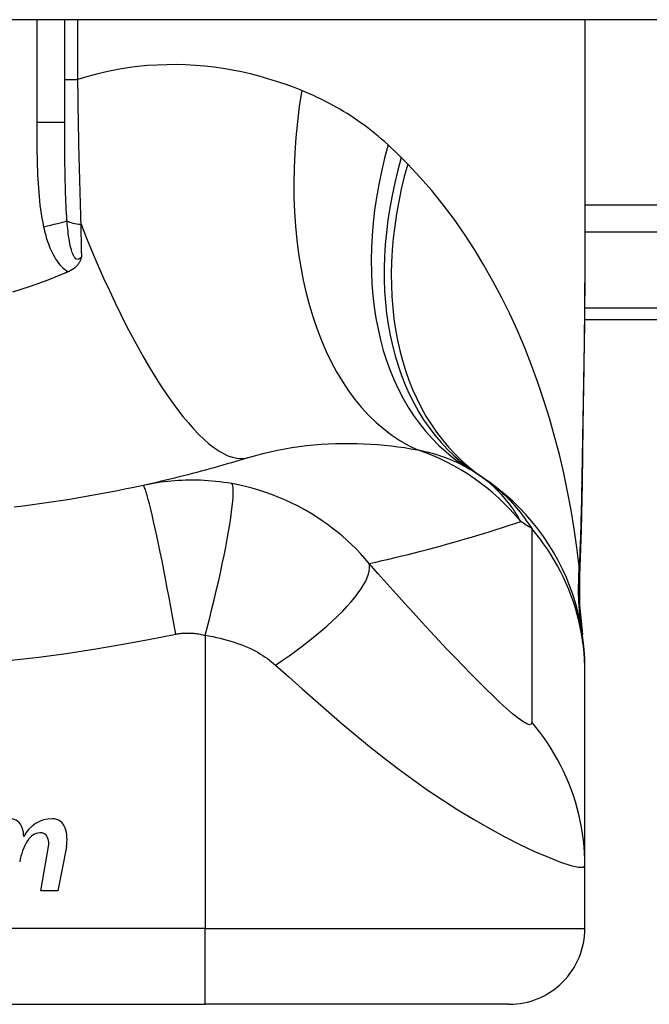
# Model space of a CAD drawing. Header units: inches. Extents: x 7 to 228, y 17 to 114.
# Tile 55 of 78: x 11.585 to 11.912, y 112.274 to 112.785. Entities that reach past the tile are written whole.
import ezdxf

# ---------------------------------------------------------------- set-up
doc = ezdxf.new("R2010")
doc.units = ezdxf.units.IN
doc.header["$MEASUREMENT"] = 0
doc.layers.add('Visible Edges(ANSI)', color=7, linetype='Continuous', lineweight=25)
doc.layers.add('Visible Tangent Edges(ANSI)', color=7, linetype='Continuous', lineweight=25)

msp = doc.modelspace()

# ---------------------------------------------------------------- linework, layer by layer
at = {"layer": 'Visible Edges(ANSI)'}
for p, q in [((54.94860321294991, 112.7851123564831), (7.343603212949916, 112.7851123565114)), ((11.60877644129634, 112.7317170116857), (11.60877644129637, 112.7851123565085)), ((11.87846148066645, 112.7851123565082), (11.87846148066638, 112.6631638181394)), ((11.8782737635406, 112.6296123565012), (12.24460321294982, 112.629612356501)), ((11.87846148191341, 112.4465632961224), (11.87846148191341, 112.4489846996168)), ((11.87846148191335, 112.3461375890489), (11.87846148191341, 112.4465632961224)), ((11.59632339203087, 112.3331328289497), (11.60037891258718, 112.3561328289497)), ((11.60956541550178, 112.3559850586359), (11.60512339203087, 112.3331328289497)), ((11.87846148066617, 112.3136005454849), (11.87846148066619, 112.3461375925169)), ((11.60512339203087, 112.3331328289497), (11.59632339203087, 112.3331328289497)), ((11.30759533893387, 112.2742304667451), (11.68161108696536, 112.2742304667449)), ((11.83909140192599, 112.2742304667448), (11.68161108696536, 112.2742304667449))]:
    msp.add_line(p, q, dxfattribs=at)
at = {"layer": 'Visible Edges(ANSI)', "flags": 128}
for points in [[(11.61753465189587, 112.6622717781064), (11.61741584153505, 112.6618891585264), (11.61728959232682, 112.6615089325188), (11.61715503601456, 112.6611314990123), (11.61701083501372, 112.6607563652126), (11.61685468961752, 112.6603812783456), (11.61668509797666, 112.6600066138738), (11.61650067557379, 112.6596328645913), (11.61629996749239, 112.6592605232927), (11.61608154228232, 112.6588900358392), (11.61584396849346, 112.6585219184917), (11.61558581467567, 112.6581566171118), (11.61530564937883, 112.6577946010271), (11.61500204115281, 112.657436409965), (11.61467355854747, 112.6570824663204), (11.61432468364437, 112.6567388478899), (11.61396025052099, 112.6564102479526), (11.61358096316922, 112.6560966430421), (11.61318750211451, 112.6557980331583), (11.61278052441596, 112.6555143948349), (11.6123607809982, 112.6552457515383), (11.61192890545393, 112.6549920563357), (11.61148562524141, 112.6547533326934), (11.6110316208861, 112.6545295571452), (11.6105675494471, 112.6543207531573)], [(11.87846148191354, 112.6631638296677), (11.87831803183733, 112.6341503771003), (11.87795724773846, 112.604649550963), (11.87748348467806, 112.574761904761), (11.87700110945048, 112.5445879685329)], [(11.6087764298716, 112.653558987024), (11.59988989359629, 112.6499943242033), (11.59085373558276, 112.6467227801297), (11.58167518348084, 112.6437475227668)], [(11.6105675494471, 112.6543207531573), (11.61049306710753, 112.6542887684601), (11.61041856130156, 112.6542568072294), (11.61034405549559, 112.654224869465), (11.61026952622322, 112.654192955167), (11.61019499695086, 112.6541610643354), (11.6101204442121, 112.6541291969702), (11.61004586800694, 112.654097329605), (11.60997129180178, 112.6540655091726), (11.60989671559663, 112.6540336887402), (11.60982211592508, 112.6540018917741), (11.60974749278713, 112.6539701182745), (11.60967286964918, 112.6539383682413), (11.60959824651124, 112.6539066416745), (11.60952359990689, 112.6538749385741), (11.60944892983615, 112.65384325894), (11.60937425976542, 112.653811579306), (11.60929956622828, 112.6537799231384), (11.60922487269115, 112.6537483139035), (11.60915015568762, 112.6537167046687), (11.60907543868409, 112.6536851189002), (11.60900072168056, 112.6536535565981), (11.60892595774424, 112.6536220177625), (11.60885121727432, 112.6535904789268), (11.6087764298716, 112.653558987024)], [(11.70410368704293, 112.5579201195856), (11.70189885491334, 112.5572396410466), (11.6996873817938, 112.5565657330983), (11.69746926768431, 112.5558984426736), (11.69524451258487, 112.5552378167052), (11.69301309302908, 112.5545838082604), (11.69077503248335, 112.5539365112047), (11.68853030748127, 112.5532959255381), (11.68627894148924, 112.5526620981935), (11.68402088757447, 112.552034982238), (11.68175619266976, 112.5514146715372), (11.6794848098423, 112.5508012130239), (11.6772067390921, 112.5501945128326), (11.67492198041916, 112.5495947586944), (11.67263051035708, 112.5490018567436), (11.67033235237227, 112.548415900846), (11.66802745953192, 112.5478368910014), (11.66571585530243, 112.5472648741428), (11.66339751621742, 112.54669985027), (11.66107241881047, 112.5461418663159), (11.658740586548, 112.5455909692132), (11.65640201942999, 112.545047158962), (11.65405667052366, 112.5445104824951), (11.65170453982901, 112.5439809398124), (11.64934565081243, 112.5434586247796)], [(11.64934565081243, 112.5434586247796), (11.64461886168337, 112.542438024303), (11.63988775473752, 112.5414511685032), (11.63514113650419, 112.5404955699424), (11.6303858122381, 112.5395726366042), (11.62562211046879, 112.5386822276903), (11.62085038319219, 112.5378244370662), (11.61607100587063, 112.5369991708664), (11.61128442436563, 112.5362064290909), (11.60649101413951, 112.5354462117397), (11.60169105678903, 112.5347185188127), (11.59688483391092, 112.5340232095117), (11.59207258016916, 112.5333603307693), (11.58725460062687, 112.5327298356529), (11.58243108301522, 112.5321316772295)], [(11.87846148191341, 112.4489846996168), (11.87837012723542, 112.4536292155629), (11.87809287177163, 112.4583086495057), (11.87762553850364, 112.4630120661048), (11.87696473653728, 112.467728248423), (11.87610796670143, 112.4724455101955), (11.87505365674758, 112.477151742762), (11.87380124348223, 112.4818347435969), (11.87235111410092, 112.4864821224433), (11.87070473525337, 112.4910813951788), (11.8688645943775, 112.4956203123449), (11.86683418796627, 112.500086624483), (11.8646180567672, 112.5044685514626), (11.86222171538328, 112.5087545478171), (11.85965157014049, 112.5129336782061), (11.85691496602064, 112.5169955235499), (11.85402002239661, 112.5209304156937), (11.85097556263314, 112.5247293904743), (11.84779111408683, 112.528384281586), (11.84447669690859, 112.5318878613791), (11.84104282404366, 112.535233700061), (11.83750033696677, 112.5384164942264), (11.83386034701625, 112.5414316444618), (11.83013409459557, 112.5442757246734), (11.8263329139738, 112.5469461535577)], [(11.87700110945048, 112.5445879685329), (11.87650031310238, 112.5202830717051), (11.8756594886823, 112.4964841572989)], [(11.8756594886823, 112.4964841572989), (11.87570780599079, 112.4813083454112), (11.87720177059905, 112.4661888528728)]]:
    msp.add_lwpolyline(points, dxfattribs=at)
at = {"layer": 'Visible Edges(ANSI)'}
for centre, radius, start, end in [((11.75730443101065, 112.4510198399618), 0.1181102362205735, 56.47918401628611, 58.69993221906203), ((11.49460321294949, 112.0544347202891), 0.59381149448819, 56.03787205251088, 56.47918401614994), ((11.58026706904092, 112.3637582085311), 0.0067565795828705, 16.99279734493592, 89.47764635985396), ((11.602236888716, 112.3541435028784), 0.0163712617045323, 89.67879642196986, 153.9507817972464), ((11.60228942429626, 112.3635146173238), 0.0069999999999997, 18.47479057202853, 89.67879642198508), ((11.56836690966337, 112.360121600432), 0.019199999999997, 3.616895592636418, 16.99279734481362), ((11.59071817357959, 112.3596485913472), 0.019200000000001, 348.9999999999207, 18.47479057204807), ((11.61597701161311, 112.3431902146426), 0.0310000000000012, 148.5584146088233, 170.8256547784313), ((11.59662167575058, 112.3548608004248), 0.0084000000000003, 96.1026824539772, 147.6083346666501), ((11.5961539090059, 112.3592358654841), 0.0040000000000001, 23.54874513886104, 96.1026824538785), ((11.59230368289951, 112.3575578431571), 0.0082000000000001, 349.9922013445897, 23.54874513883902), ((11.83909140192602, 112.3136005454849), 0.0393700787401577, 269.9999999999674, 0)]:
    msp.add_arc(centre, radius, start, end, dxfattribs=at)
at = {"layer": 'Visible Tangent Edges(ANSI)'}
for p, q in [((11.59419887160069, 112.7851123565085), (11.59419887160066, 112.7317170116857)), ((11.61551856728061, 112.7541571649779), (11.61551856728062, 112.7851123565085)), ((11.60877644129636, 112.7541571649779), (11.61551856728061, 112.7541571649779)), ((11.60877644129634, 112.7317170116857), (11.59419887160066, 112.7317170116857)), ((12.43569675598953, 112.688947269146), (11.87846148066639, 112.6889472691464)), ((11.87846148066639, 112.6750278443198), (12.43569675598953, 112.6750278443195)), ((12.24460321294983, 112.6353779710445), (11.87832914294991, 112.6353779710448)), ((11.68161108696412, 112.4656797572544), (11.68161108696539, 112.3136005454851)), ((11.68161108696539, 112.3136005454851), (11.30759533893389, 112.3136005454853)), ((11.68161108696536, 112.2742304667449), (11.68161108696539, 112.3136005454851)), ((11.68161108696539, 112.3136005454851), (11.87846148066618, 112.3136005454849))]:
    msp.add_line(p, q, dxfattribs=at)
at = {"layer": 'Visible Tangent Edges(ANSI)', "flags": 128}
for points in [[(11.73161693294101, 112.748348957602), (11.72732558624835, 112.7500265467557), (11.72297158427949, 112.7516118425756), (11.718557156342, 112.7531003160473), (11.71408453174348, 112.7544873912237), (11.7095559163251, 112.755768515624), (11.70497358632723, 112.7569391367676), (11.70033974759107, 112.7579947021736), (11.69565660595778, 112.7589306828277), (11.69092641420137, 112.7597425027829), (11.68615140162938, 112.7604256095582), (11.68133332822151, 112.7609763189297), (11.67647332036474, 112.7613909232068), (11.67157255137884, 112.761664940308), (11.66663221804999, 112.7617939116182), (11.66165349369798, 112.7617734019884), (11.65663757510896, 112.7615989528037), (11.65158563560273, 112.7612660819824), (11.64649887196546, 112.7607703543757), (11.64137845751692, 112.7601073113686), (11.63623108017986, 112.7592724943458), (11.6310656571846, 112.7582627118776), (11.62588791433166, 112.7570753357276), (11.62070362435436, 112.7557076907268), (11.615518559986, 112.7541571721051)], [(11.61719288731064, 112.6790161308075), (11.61709512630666, 112.682012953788), (11.6169998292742, 112.6850262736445), (11.61690699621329, 112.6880553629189), (11.6168166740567, 112.69109944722), (11.61672886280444, 112.6941577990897), (11.61664351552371, 112.6972296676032), (11.61656070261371, 112.7003143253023), (11.61648037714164, 112.7034109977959), (11.61640258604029, 112.7065189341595), (11.61632725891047, 112.7096374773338), (11.61625441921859, 112.7127663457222), (11.61618397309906, 112.7159053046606), (11.61611594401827, 112.7190541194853), (11.61605028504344, 112.7222126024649), (11.61598697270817, 112.7253804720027), (11.61592596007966, 112.7285575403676), (11.61586722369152, 112.7317429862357), (11.61581078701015, 112.734934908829), (11.61575660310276, 112.7381321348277), (11.61570464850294, 112.7413334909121), (11.61565487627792, 112.7445378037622), (11.61560730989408, 112.7477439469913), (11.61556187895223, 112.7509507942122), (11.615518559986, 112.7541571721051)], [(11.77641430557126, 112.7201405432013), (11.77473598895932, 112.7216605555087), (11.77303986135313, 112.7231497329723), (11.77132613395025, 112.7246081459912), (11.76959504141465, 112.726035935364), (11.76784674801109, 112.7274331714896), (11.76608151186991, 112.7287999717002), (11.7642994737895, 112.7301364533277), (11.7625009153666, 112.7314427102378), (11.76068602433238, 112.7327188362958), (11.75885527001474, 112.733964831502), (11.75700881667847, 112.7351808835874), (11.75514671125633, 112.736367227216), (11.75326904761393, 112.7375240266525), (11.75137589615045, 112.7386514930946), (11.74946735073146, 112.7397498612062), (11.74754350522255, 112.740819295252), (11.74560435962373, 112.7418600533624), (11.74364993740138, 112.7428722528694), (11.74168052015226, 112.7438559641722), (11.73969634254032, 112.7448112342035), (11.73769763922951, 112.7457381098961), (11.73568466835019, 112.7466366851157), (11.73365766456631, 112.7475069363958), (11.73161693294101, 112.748348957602)], [(11.59419887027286, 112.7317170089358), (11.5942002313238, 112.7294568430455), (11.59420483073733, 112.7271964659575), (11.59421351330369, 112.7249359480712), (11.59422712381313, 112.7226754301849), (11.59424664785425, 112.720414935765), (11.59427330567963, 112.7181545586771), (11.59430812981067, 112.7158943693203), (11.59435224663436, 112.7136344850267), (11.59440668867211, 112.7113750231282), (11.59447295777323, 112.7091160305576), (11.59455283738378, 112.7068574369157), (11.59464806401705, 112.7045991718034), (11.5947603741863, 112.702341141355), (11.5948915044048, 112.7000832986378), (11.59504323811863, 112.6978255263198), (11.59521717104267, 112.695567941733), (11.59541485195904, 112.6933117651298), (11.5956396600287, 112.6910581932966), (11.59589502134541, 112.6888083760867), (11.59618440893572, 112.686563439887), (11.59651134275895, 112.6843245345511), (11.59687924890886, 112.6820927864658), (11.5972916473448, 112.6798693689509), (11.5977520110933, 112.677655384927)], [(11.60990007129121, 112.6807923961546), (11.60975450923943, 112.6827435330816), (11.60962408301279, 112.6847170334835), (11.6095077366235, 112.6867116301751), (11.60940434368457, 112.6887260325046), (11.60931282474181, 112.6907589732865), (11.60923207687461, 112.692809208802), (11.6091609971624, 112.6948754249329), (11.60909845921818, 112.6969563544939), (11.60904345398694, 112.6990506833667), (11.60899548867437, 112.7011569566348), (11.60895400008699, 112.7032747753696), (11.60891849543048, 112.7054039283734), (11.60888838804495, 112.7075441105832), (11.6088631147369, 112.7096951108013), (11.60884215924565, 112.7118566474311), (11.60882495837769, 112.7140284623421), (11.60881099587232, 112.7162102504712), (11.6087999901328, 112.7184013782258), (11.60879156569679, 112.7206013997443), (11.60878537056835, 112.722809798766), (11.60878107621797, 112.725026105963), (11.60877833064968, 112.7272497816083), (11.60877687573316, 112.7294802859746), (11.60877642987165, 112.7317170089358)], [(11.78322638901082, 112.7135978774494), (11.7829477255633, 112.7138766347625), (11.78266861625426, 112.7141548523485), (11.7823890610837, 112.7144325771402), (11.78210903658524, 112.7147097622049), (11.78182858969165, 112.7149864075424), (11.78154767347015, 112.7152625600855), (11.78126631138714, 112.7155381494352), (11.78098450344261, 112.7158132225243), (11.78070222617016, 112.7160877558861), (11.7804195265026, 112.7163617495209), (11.78013635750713, 112.7166352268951), (11.77985274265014, 112.7169081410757), (11.77956865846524, 112.7171805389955), (11.77928415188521, 112.717452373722), (11.77899919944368, 112.7177236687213), (11.77871377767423, 112.7179944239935), (11.77842791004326, 112.7182646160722), (11.77814159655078, 112.7185342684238), (11.77785483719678, 112.7188033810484), (11.77756763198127, 112.7190719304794), (11.77727998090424, 112.7193399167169), (11.77699186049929, 112.7196073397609), (11.77670331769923, 112.7198742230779), (11.77641430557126, 112.7201405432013)], [(11.78657384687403, 112.7102152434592), (11.7864353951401, 112.7103562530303), (11.78629687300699, 112.7104972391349), (11.7861582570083, 112.710638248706), (11.78601957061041, 112.7107792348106), (11.78588076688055, 112.7109202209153), (11.78574186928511, 112.7110612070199), (11.78560290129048, 112.7112021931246), (11.78546381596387, 112.7113431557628), (11.78532466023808, 112.7114841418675), (11.7851854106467, 112.7116251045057), (11.78504606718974, 112.7117660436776), (11.7849066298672, 112.7119070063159), (11.78476712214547, 112.7120479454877), (11.78462749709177, 112.7121888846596), (11.78448780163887, 112.7123298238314), (11.7843480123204, 112.7124707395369), (11.78420810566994, 112.7126116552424), (11.7840681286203, 112.7127525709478), (11.78392808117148, 112.7128934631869), (11.78378791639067, 112.713034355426), (11.78364765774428, 112.713175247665), (11.78350732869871, 112.7133161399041), (11.78336690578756, 112.7134570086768), (11.78322638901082, 112.7135978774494)], [(11.87554166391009, 112.5015484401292), (11.87434925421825, 112.5112738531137), (11.87294888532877, 112.5209801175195), (11.87133930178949, 112.5306577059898), (11.86951921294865, 112.5402972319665), (11.86748735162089, 112.5498892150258), (11.86524246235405, 112.5594242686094), (11.86278324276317, 112.5688929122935), (11.86010844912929, 112.578285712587), (11.8572170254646, 112.5875930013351), (11.8541090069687, 112.596803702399), (11.85078277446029, 112.6059082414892), (11.84723639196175, 112.6148974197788), (11.84346791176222, 112.6237619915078), (11.83947540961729, 112.6324927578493), (11.8352569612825, 112.6410804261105), (11.83081060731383, 112.6495157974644), (11.82613102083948, 112.6577940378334), (11.82120990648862, 112.665910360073), (11.81604640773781, 112.6738473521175), (11.81063989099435, 112.6815872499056), (11.80498972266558, 112.6891122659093), (11.79909545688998, 112.6964044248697), (11.79295691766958, 112.7034450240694), (11.78657384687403, 112.7102152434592)], [(11.61753465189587, 112.6622717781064), (11.61706131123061, 112.6616609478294), (11.61656729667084, 112.6611879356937), (11.61606000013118, 112.660874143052), (11.61554674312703, 112.6607409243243), (11.61503658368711, 112.6608074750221), (11.61454127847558, 112.6610691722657), (11.61406864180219, 112.6615069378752), (11.6136262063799, 112.6621014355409), (11.61321753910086, 112.6628326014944), (11.61283970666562, 112.6636790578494), (11.6124924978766, 112.6646199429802), (11.61217556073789, 112.6656337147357), (11.61188680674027, 112.6667036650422), (11.61162255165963, 112.6678242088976), (11.61137993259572, 112.6689898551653), (11.61115643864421, 112.6701952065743), (11.61095054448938, 112.6714359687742), (11.61076095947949, 112.672708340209), (11.61058629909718, 112.6740084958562), (11.61042524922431, 112.6753326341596), (11.61027684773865, 112.6766770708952), (11.61014036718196, 112.6780378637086), (11.61001500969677, 112.679410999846), (11.60990007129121, 112.6807923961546)], [(11.5977520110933, 112.677655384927), (11.59800225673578, 112.6765502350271), (11.5982681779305, 112.675444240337), (11.59855057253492, 112.6743388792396), (11.59885023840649, 112.6732356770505), (11.59916797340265, 112.67213606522), (11.59950466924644, 112.6710415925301), (11.59986095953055, 112.6699536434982), (11.60023797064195, 112.668873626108), (11.60063715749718, 112.667802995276), (11.60105992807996, 112.666743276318), (11.60150771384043, 112.6656958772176), (11.60198192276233, 112.6646622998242), (11.60248403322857, 112.6636439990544), (11.60301568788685, 112.6626427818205), (11.60357963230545, 112.6616607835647), (11.60417896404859, 112.6607001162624), (11.60481675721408, 112.6597628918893), (11.60549702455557, 112.658850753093), (11.60622352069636, 112.6579686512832), (11.60699680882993, 112.6571255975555), (11.60781724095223, 112.6563306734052), (11.60868498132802, 112.6555927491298), (11.60960040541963, 112.6549205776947), (11.6105675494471, 112.6543207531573)], [(11.61753465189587, 112.6622717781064), (11.6175207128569, 112.6629602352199), (11.61750677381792, 112.6636495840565), (11.61749276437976, 112.6643398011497), (11.6174787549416, 112.665030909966), (11.61746472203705, 112.6657228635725), (11.6174506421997, 112.6664156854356), (11.61743653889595, 112.6671093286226), (11.61742241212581, 112.6678037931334), (11.61740826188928, 112.6684990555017), (11.61739408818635, 112.6691951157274), (11.61737989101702, 112.6698919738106), (11.61736564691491, 112.6705895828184), (11.61735140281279, 112.6712879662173), (11.61733711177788, 112.6719870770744), (11.61732279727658, 112.6726869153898), (11.61730845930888, 112.6733874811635), (11.61729409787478, 112.6740887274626), (11.61727971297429, 112.6747906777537), (11.6172653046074, 112.6754933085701), (11.61725087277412, 112.6761965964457), (11.61723641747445, 112.6769005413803), (11.61722193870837, 112.6776051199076), (11.61720741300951, 112.6783103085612), (11.61719288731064, 112.6790161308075)], [(11.87846151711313, 112.6631638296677), (11.87845628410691, 112.6583907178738), (11.87844116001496, 112.6536027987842), (11.87841682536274, 112.6488002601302), (11.87838392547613, 112.6439834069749), (11.87834310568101, 112.6391524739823), (11.87829498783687, 112.6343077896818), (11.87824021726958, 112.6294495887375), (11.87817941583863, 112.6245781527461), (11.87811324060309, 112.6196938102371), (11.87804231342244, 112.6147971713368), (11.87796716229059, 112.6098888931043), (11.87788835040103, 112.6049694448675), (11.87780637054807, 112.600039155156), (11.877721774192, 112.5950984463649), (11.87763508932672, 112.5901477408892), (11.87754684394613, 112.5851874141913), (11.87745755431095, 112.580217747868), (11.87736767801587, 112.5752385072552), (11.87727763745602, 112.5702498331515), (11.87718783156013, 112.5652520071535), (11.87709865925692, 112.5602454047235), (11.87701054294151, 112.5552302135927), (11.87692388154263, 112.5502068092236), (11.87683908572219, 112.5451754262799)], [(11.70410368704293, 112.5579201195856), (11.70779354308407, 112.5590149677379), (11.71151223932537, 112.560017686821), (11.71525482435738, 112.5609287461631), (11.71901620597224, 112.5617485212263), (11.72279082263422, 112.5624780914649), (11.72657311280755, 112.5631189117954), (11.73035749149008, 112.5636724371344), (11.73413825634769, 112.5641400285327), (11.73790618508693, 112.5645236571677), (11.74165731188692, 112.5648259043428), (11.74539041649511, 112.565049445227), (11.74910427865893, 112.5651968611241), (11.752797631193, 112.5652708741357), (11.75646923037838, 112.5652741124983), (11.76011787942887, 112.5652092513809), (11.76374235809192, 112.5650788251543), (11.76734125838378, 112.5648848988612), (11.77091216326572, 112.5646300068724), (11.77445267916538, 112.5643167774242), (11.77796027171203, 112.5639477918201), (11.78143254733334, 112.5635257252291), (11.78486701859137, 112.5630531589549), (11.78826122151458, 112.5625326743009), (11.79161273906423, 112.5619669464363)], [(11.79161273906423, 112.5619669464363), (11.79291240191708, 112.5616987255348), (11.79419760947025, 112.5614176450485), (11.79546815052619, 112.561123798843), (11.79672387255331, 112.5608170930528), (11.79796463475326, 112.5604975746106), (11.79919033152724, 112.560165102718), (11.80040084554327, 112.5598197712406), (11.8015960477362, 112.5594615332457), (11.8027759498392, 112.5590902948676), (11.80394064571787, 112.5587060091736), (11.80509015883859, 112.5583087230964), (11.80622454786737, 112.5578982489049), (11.80734384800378, 112.5574746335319), (11.80844811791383, 112.5570377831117), (11.8095374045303, 112.5565876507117), (11.81061170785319, 112.5561242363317), (11.81167089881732, 112.5556474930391), (11.81271501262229, 112.5551575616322), (11.81374406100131, 112.5546543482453), (11.81475811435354, 112.5541378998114), (11.8157571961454, 112.5536082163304), (11.81674135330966, 112.5530653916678), (11.81771063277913, 112.5525093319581), (11.81866506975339, 112.5519400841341)], [(11.84522403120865, 112.5246909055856), (11.8446173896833, 112.5257949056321), (11.84398690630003, 112.5268951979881), (11.84333185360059, 112.527991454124), (11.8426515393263, 112.5290833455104), (11.84194525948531, 112.5301705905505), (11.84121227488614, 112.5312529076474), (11.84045190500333, 112.5323299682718), (11.83966343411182, 112.5334014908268), (11.83884614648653, 112.5344671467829), (11.8379993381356, 112.5355266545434), (11.83712229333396, 112.5365796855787), (11.83621431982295, 112.5376259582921), (11.8352746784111, 112.5386651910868), (11.83430268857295, 112.5396970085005), (11.83329736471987, 112.5407210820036), (11.83225738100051, 112.5417367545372), (11.83118139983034, 112.5427434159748), (11.830068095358, 112.5437404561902), (11.82891612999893, 112.5447272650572), (11.8277241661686, 112.5457032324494), (11.82649086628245, 112.5466677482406), (11.82521489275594, 112.5476202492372), (11.82389491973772, 112.5485600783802), (11.82252962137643, 112.5494865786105)], [(11.69535022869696, 112.5443839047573), (11.69327509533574, 112.5447331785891), (11.69120817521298, 112.5450435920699), (11.68916460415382, 112.5453145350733), (11.68713997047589, 112.5455473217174), (11.68512148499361, 112.5457435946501), (11.68309628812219, 112.5459049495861), (11.68105755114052, 112.5460326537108), (11.67906560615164, 112.5461238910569), (11.67712157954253, 112.5461799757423), (11.67520277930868, 112.546203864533), (11.6732979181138, 112.5461970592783), (11.67140948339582, 112.5461600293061), (11.66953968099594, 112.5460936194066), (11.66768064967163, 112.5459981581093), (11.66582079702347, 112.5458732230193), (11.66396307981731, 112.5457190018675), (11.66211221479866, 112.5455358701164), (11.66026824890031, 112.5453241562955), (11.65843061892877, 112.5450838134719), (11.6565995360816, 112.5448150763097), (11.65477521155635, 112.5445180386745), (11.65295795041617, 112.5441928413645), (11.65114822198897, 112.5438397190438), (11.64934565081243, 112.5434586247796)], [(11.66627968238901, 112.4663424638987), (11.66545765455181, 112.4709759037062), (11.66460765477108, 112.475697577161), (11.66373329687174, 112.4804826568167), (11.66283885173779, 112.4853033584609), (11.66192922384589, 112.4901290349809), (11.66100988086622, 112.4949267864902), (11.66008680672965, 112.4996619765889), (11.659166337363, 112.5042989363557), (11.65825504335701, 112.5088015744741), (11.65735970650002, 112.513134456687), (11.65648699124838, 112.5172635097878), (11.65564339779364, 112.5211570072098), (11.65483507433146, 112.5247862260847), (11.65406765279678, 112.528126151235), (11.65334615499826, 112.531156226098), (11.65267482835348, 112.5338606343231), (11.652057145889, 112.5362283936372), (11.65149566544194, 112.538253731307), (11.65099212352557, 112.5399356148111), (11.65054734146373, 112.5412777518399), (11.65016136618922, 112.5422880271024), (11.64983344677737, 112.5429780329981), (11.64956219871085, 112.5433624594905), (11.64934565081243, 112.5434586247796)], [(11.68161107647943, 112.4656797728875), (11.68277212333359, 112.4701751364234), (11.68393115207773, 112.4747592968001), (11.68508091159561, 112.4794096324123), (11.6862136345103, 112.4841010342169), (11.68732117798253, 112.4888058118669), (11.68839516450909, 112.4934942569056), (11.68942716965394, 112.4981349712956), (11.69040886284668, 112.5026956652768), (11.6913321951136, 112.5071435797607), (11.69218961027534, 112.5114463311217), (11.69297427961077, 112.515572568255), (11.69368017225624, 112.5194928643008), (11.69430231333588, 112.5231801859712), (11.69483680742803, 112.5266106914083), (11.69528097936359, 112.5297640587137), (11.69563337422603, 112.5326240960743), (11.69589380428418, 112.5351787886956), (11.69606323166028, 112.5374205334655), (11.6961438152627, 112.5393459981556), (11.69613862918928, 112.5409560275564), (11.69605168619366, 112.5422552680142), (11.69588770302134, 112.5432518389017), (11.69565195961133, 112.5439568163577), (11.69535022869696, 112.5443839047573)], [(11.76659432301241, 112.502953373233), (11.76436947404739, 112.5055555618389), (11.76209534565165, 112.5080663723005), (11.75977412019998, 112.5104880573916), (11.7574072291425, 112.5128230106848), (11.7549953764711, 112.5150738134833), (11.75253919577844, 112.5172429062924), (11.75003892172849, 112.5193330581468), (11.74749187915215, 112.5213471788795), (11.744894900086, 112.523288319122), (11.74224481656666, 112.5251595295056), (11.739487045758, 112.526996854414), (11.73644326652, 112.528902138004), (11.73315339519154, 112.5308239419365), (11.72984841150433, 112.5326169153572), (11.72655499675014, 112.5342733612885), (11.72321326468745, 112.5358273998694), (11.71981929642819, 112.5372806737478), (11.71639085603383, 112.5386254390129), (11.71293343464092, 112.5398606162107), (11.70944595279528, 112.5409873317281), (11.70593587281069, 112.5420038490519), (11.70241204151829, 112.5429089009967), (11.69888239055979, 112.5437018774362), (11.69535022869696, 112.5443839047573)], [(11.8263329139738, 112.5469461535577), (11.82739046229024, 112.546220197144), (11.82844440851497, 112.5454690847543), (11.82949478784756, 112.5446923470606), (11.83054165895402, 112.5438895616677), (11.83158504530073, 112.5430601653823), (11.83262500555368, 112.5422037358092), (11.83366157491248, 112.5413197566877), (11.83469524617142, 112.5404075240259), (11.83572681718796, 112.5394657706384), (11.8367562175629, 112.5384935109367), (11.83778338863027, 112.5374897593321), (11.83880825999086, 112.5364536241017), (11.83983074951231, 112.5353841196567), (11.84085078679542, 112.5342802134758), (11.8418683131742, 112.5331410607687), (11.84288323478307, 112.5319655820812), (11.84389550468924, 112.5307528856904), (11.84490501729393, 112.5295019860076), (11.84591170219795, 112.5282117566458), (11.84691528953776, 112.5268805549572), (11.84791546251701, 112.5255069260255), (11.84891190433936, 112.5240893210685), (11.84990432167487, 112.5226262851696), (11.8508923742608, 112.5211164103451)], [(11.87683908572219, 112.5451754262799), (11.87680751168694, 112.5433251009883), (11.87677430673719, 112.5414771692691), (11.87673943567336, 112.5396315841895), (11.87670287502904, 112.5377884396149), (11.87666456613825, 112.5359477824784), (11.8766244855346, 112.5341097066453), (11.87658257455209, 112.532274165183), (11.87653878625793, 112.530441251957), (11.87649307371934, 112.5286111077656), (11.87644540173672, 112.5267837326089), (11.87639572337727, 112.5249593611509), (11.87634396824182, 112.5231379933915), (11.87629010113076, 112.5213197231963), (11.87623406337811, 112.5195046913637), (11.87617579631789, 112.5176928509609), (11.87611525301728, 112.5158844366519), (11.87605236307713, 112.5140794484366), (11.87598709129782, 112.5122779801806), (11.87591935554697, 112.5104801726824), (11.8758490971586, 112.5086860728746), (11.87577626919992, 112.5068957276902), (11.87570080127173, 112.5051093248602), (11.87562262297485, 112.5033268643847), (11.87554166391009, 112.5015484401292)], [(11.87700110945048, 112.5445879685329), (11.87700116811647, 112.5446128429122), (11.87700061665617, 112.5446376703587), (11.87699945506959, 112.5446624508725), (11.87699768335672, 112.5446872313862), (11.87699531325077, 112.5447119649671), (11.87699233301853, 112.5447366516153), (11.87698875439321, 112.5447613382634), (11.87698458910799, 112.5447859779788), (11.87697981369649, 112.5448105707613), (11.8769744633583, 112.5448351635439), (11.87696851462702, 112.5448597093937), (11.87696197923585, 112.5448842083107), (11.87695486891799, 112.5449086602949), (11.87694717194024, 112.5449331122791), (11.87693891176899, 112.5449575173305), (11.87693006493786, 112.5449818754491), (11.87692065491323, 112.5450061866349), (11.87691068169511, 112.5450304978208), (11.87690014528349, 112.545054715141), (11.87688904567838, 112.5450789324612), (11.87687738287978, 112.5451031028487), (11.87686516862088, 112.5451272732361), (11.87685240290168, 112.545151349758), (11.87683908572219, 112.5451754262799)], [(11.76659432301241, 112.502953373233), (11.76998941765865, 112.5037128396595), (11.77337392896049, 112.504485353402), (11.77674792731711, 112.5052708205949), (11.7801114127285, 112.5060691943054), (11.78346440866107, 112.5068805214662), (11.78680698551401, 112.507704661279), (11.79013914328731, 112.5085416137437), (11.79346095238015, 112.5093913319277), (11.79677241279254, 112.5102537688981), (11.80007357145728, 112.5111289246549), (11.80336445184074, 112.5120166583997), (11.80664511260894, 112.5129170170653), (11.80991556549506, 112.5138299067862), (11.81317585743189, 112.5147552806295), (11.81642598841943, 112.5156931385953), (11.81966600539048, 112.5166434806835), (11.82289590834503, 112.5176062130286), (11.82611573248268, 112.5185813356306), (11.82932548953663, 112.5195688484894), (11.83252519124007, 112.5205687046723), (11.83571488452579, 112.5215808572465), (11.838894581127, 112.5226052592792), (11.84206428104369, 112.5236419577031), (11.84522403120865, 112.5246909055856)], [(11.8508923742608, 112.5211164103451), (11.8508923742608, 112.5169165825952), (11.8508923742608, 112.51271750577), (11.8508923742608, 112.5085354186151), (11.85089237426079, 112.5043539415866), (11.85089237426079, 112.5001682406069), (11.85089237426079, 112.4959815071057), (11.85089237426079, 112.4917957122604), (11.85089237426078, 112.4876104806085), (11.85089237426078, 112.4834249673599), (11.85089237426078, 112.479239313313), (11.85089237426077, 112.4750537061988), (11.85089237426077, 112.4708680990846), (11.85089237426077, 112.4666824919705), (11.85089237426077, 112.4624968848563), (11.85089237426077, 112.4583113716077), (11.85089237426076, 112.4541259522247), (11.85089237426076, 112.4499401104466), (11.85089237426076, 112.4457538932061), (11.85089237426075, 112.4415686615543), (11.85089237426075, 112.4373835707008), (11.85089237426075, 112.4331941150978), (11.85089237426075, 112.4289995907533), (11.85087696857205, 112.4248305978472), (11.85092472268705, 112.4206032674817)], [(11.87846148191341, 112.4465632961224), (11.87841338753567, 112.4498761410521), (11.878268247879, 112.4532016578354), (11.87802497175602, 112.456535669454), (11.87768265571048, 112.4598741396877), (11.87724067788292, 112.4632127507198), (11.87669863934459, 112.4665473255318), (11.87605639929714, 112.4698734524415), (11.87531408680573, 112.4731868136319), (11.8744720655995, 112.4764830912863), (11.87353098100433, 112.4797579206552), (11.87249171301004, 112.4830070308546), (11.87135543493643, 112.4862261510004), (11.87012354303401, 112.4894111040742), (11.8687976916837, 112.4925578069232), (11.86737976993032, 112.4956622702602), (11.86587190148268, 112.4987206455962), (11.86427643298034, 112.501729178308), (11.86259591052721, 112.5046843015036), (11.86083307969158, 112.5075826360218), (11.85899087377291, 112.5104209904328), (11.85707239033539, 112.5131962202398), (11.85508086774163, 112.5159056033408), (11.85301969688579, 112.5185464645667), (11.8508923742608, 112.5211164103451)], [(11.71807419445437, 112.4502712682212), (11.72155613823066, 112.4526264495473), (11.72502444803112, 112.4550467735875), (11.72846220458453, 112.4575241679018), (11.73185176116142, 112.460049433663), (11.73517490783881, 112.4626123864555), (11.7384131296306, 112.465202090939), (11.74154791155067, 112.4678066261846), (11.74456102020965, 112.4704136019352), (11.74743480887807, 112.4730102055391), (11.75015256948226, 112.4755832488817), (11.75269881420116, 112.47811973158), (11.7550595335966, 112.4806066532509), (11.75722252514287, 112.483031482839), (11.75917753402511, 112.4853823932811), (11.76091637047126, 112.48764816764), (11.76243319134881, 112.4898188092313), (11.76372435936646, 112.4918853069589), (11.76478851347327, 112.4938399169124), (11.76562659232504, 112.4956762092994), (11.76624152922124, 112.4973891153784), (11.76663832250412, 112.4989749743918), (11.76682363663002, 112.5004314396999), (11.76680577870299, 112.5017575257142), (11.76659432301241, 112.502953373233)], [(11.85092472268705, 112.4206032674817), (11.85067405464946, 112.4195603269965), (11.84979994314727, 112.4192727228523), (11.84832766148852, 112.4197376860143), (11.84631011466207, 112.4209076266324), (11.84383051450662, 112.4226997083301), (11.84097617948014, 112.4250152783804), (11.8378216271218, 112.4277641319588), (11.83442878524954, 112.4308679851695), (11.83085000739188, 112.4342590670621), (11.82712046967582, 112.4378890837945), (11.82326851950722, 112.441718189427), (11.81931260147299, 112.4457192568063), (11.81526805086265, 112.4498697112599), (11.81114477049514, 112.4541545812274), (11.80695072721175, 112.4585616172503), (11.80269062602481, 112.4630834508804), (11.79836704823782, 112.4677160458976), (11.79398420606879, 112.4724537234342), (11.78955008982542, 112.4772876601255), (11.78507188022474, 112.4822099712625), (11.78054211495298, 112.4872299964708), (11.77594432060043, 112.4923687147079), (11.77127007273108, 112.4976383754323), (11.76659432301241, 112.502953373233)], [(11.87563870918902, 112.4985726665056), (11.875634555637, 112.4986399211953), (11.87563042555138, 112.498712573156), (11.87562631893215, 112.4987905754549), (11.87562223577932, 112.4988739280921), (11.87561816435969, 112.498962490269), (11.87561410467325, 112.4990562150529), (11.87561008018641, 112.4991550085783), (11.87560605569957, 112.4992588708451), (11.87560204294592, 112.4993676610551), (11.87559804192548, 112.4994813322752), (11.87559405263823, 112.499599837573), (11.87559006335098, 112.4997231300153), (11.87558607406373, 112.499851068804), (11.87558209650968, 112.4999837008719), (11.87557810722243, 112.5001208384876), (11.87557410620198, 112.5002624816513), (11.87557010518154, 112.5004085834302), (11.87556609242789, 112.5005590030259), (11.87556206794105, 112.5007136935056), (11.87555801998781, 112.5008725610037), (11.87555396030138, 112.5010355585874), (11.87554988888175, 112.5012025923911), (11.87554578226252, 112.5013735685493), (11.87554166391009, 112.5015484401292)], [(11.87565901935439, 112.4964841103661), (11.87566272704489, 112.4965714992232), (11.87566604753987, 112.4966588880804), (11.87566895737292, 112.4967462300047), (11.87567148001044, 112.4968335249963), (11.87567360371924, 112.4969208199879), (11.87567534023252, 112.4970080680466), (11.87567666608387, 112.4970953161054), (11.87567760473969, 112.4971825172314), (11.87567814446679, 112.4972696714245), (11.87567828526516, 112.4973568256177), (11.87567802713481, 112.4974438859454), (11.87567738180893, 112.4975309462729), (11.87567633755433, 112.4976180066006), (11.875674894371, 112.4977049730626), (11.87567305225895, 112.4977919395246), (11.87567082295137, 112.4978788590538), (11.87566819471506, 112.4979657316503), (11.87566516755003, 112.4980525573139), (11.87566175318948, 112.4981393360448), (11.875657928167, 112.4982261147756), (11.87565371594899, 112.4983127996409), (11.87564911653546, 112.4983994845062), (11.87564410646, 112.4984861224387), (11.87563870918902, 112.4985726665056)], [(11.5809217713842, 112.4527151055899), (11.59523941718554, 112.4543729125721), (11.6095245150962, 112.4562884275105), (11.62377274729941, 112.458462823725), (11.63797946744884, 112.4608975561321), (11.65213810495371, 112.463593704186), (11.66627968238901, 112.4663424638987)], [(11.66627968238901, 112.4663424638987), (11.6668919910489, 112.4664446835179), (11.66750627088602, 112.4665359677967), (11.66812254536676, 112.4666164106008), (11.66874060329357, 112.4666859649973), (11.66936028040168, 112.4667445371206), (11.66998138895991, 112.4667921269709), (11.6706038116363, 112.4668286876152), (11.67122764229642, 112.4668542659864), (11.67185278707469, 112.4668688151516), (11.67247762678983, 112.4668722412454), (11.67310108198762, 112.4668644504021), (11.67372695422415, 112.4668456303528), (11.67435773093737, 112.4668157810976), (11.67499261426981, 112.4667746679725), (11.67563068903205, 112.4667221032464), (11.6762756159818, 112.466657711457), (11.67693474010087, 112.4665805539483), (11.67760756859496, 112.4664903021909), (11.67827415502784, 112.4663878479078), (11.67893665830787, 112.4662729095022), (11.6795992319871, 112.4661449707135), (11.68026598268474, 112.4660035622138), (11.68093829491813, 112.4658484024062), (11.68161107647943, 112.4656797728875)], [(11.68161107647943, 112.4656797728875), (11.68353393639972, 112.4653622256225), (11.6854489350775, 112.4650068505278), (11.68735389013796, 112.4646137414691), (11.68924403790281, 112.4641835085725), (11.69111421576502, 112.4637169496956), (11.69295996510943, 112.4632151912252), (11.6947815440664, 112.4626782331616), (11.69657566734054, 112.4621070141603), (11.69833238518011, 112.4615044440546), (11.70005362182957, 112.4608704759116), (11.70177150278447, 112.4601951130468), (11.70347122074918, 112.4594814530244), (11.7050280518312, 112.4587746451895), (11.70642104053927, 112.4580905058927), (11.70774646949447, 112.4573981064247), (11.70903371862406, 112.4566867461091), (11.71028436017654, 112.4559560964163), (11.71149998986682, 112.4552056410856), (11.71268199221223, 112.4544350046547), (11.71383013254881, 112.4536439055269), (11.71494403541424, 112.452832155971), (11.7160232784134, 112.451999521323), (11.71706704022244, 112.4511459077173), (11.71807419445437, 112.4502712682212)], [(11.71807419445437, 112.4502712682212), (11.72494677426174, 112.4441279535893), (11.73187396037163, 112.4379566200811), (11.73875688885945, 112.4318517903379), (11.74564023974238, 112.4258103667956), (11.75258340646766, 112.419820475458), (11.7596271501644, 112.4138818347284), (11.76678442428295, 112.4080112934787), (11.77406445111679, 112.4022269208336), (11.7814784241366, 112.3965433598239), (11.78903976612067, 112.3909737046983), (11.79675288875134, 112.3855344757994), (11.8046100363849, 112.3802469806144), (11.81259593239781, 112.3751351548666), (11.82067408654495, 112.3702307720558), (11.82879483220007, 112.3655700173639), (11.83687384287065, 112.3612017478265), (11.84480282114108, 112.35718340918), (11.85241768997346, 112.3535917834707), (11.85952053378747, 112.3505142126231), (11.86586791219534, 112.3480501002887), (11.87117650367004, 112.346307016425), (11.87516611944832, 112.3453769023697), (11.87763476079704, 112.3453165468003), (11.87846148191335, 112.3461375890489)], [(11.87846148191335, 112.3461375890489), (11.8784134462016, 112.3494536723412), (11.8782684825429, 112.3527818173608), (11.87802547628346, 112.356117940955), (11.87768355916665, 112.359457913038), (11.87724208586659, 112.3627975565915), (11.87670065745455, 112.3661324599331), (11.87605915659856, 112.3694583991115), (11.8753176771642, 112.3727709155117), (11.87447660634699, 112.3760657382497), (11.87353658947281, 112.3793385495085), (11.8724985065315, 112.382584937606), (11.87136351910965, 112.3858007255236), (11.87013302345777, 112.388981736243), (11.86880868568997, 112.3921238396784), (11.86739239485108, 112.3952230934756), (11.86588627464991, 112.3982756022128), (11.86429264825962, 112.4012776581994), (11.86261409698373, 112.4042257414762), (11.86085334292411, 112.4071164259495), (11.85901333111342, 112.4099464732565), (11.85709714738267, 112.4127129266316), (11.85510804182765, 112.4154128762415), (11.85304940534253, 112.4180437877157), (11.85092472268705, 112.4206032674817)]]:
    msp.add_lwpolyline(points, dxfattribs=at)
at = {"layer": 'Visible Tangent Edges(ANSI)'}
msp.add_arc((11.61532472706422, 112.1538388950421), 0.4363311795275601, 57.32434627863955, 58.20431596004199, dxfattribs=at)
for centre, major_axis, ratio, start_param, end_param in [((11.85316244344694, 112.7483489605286), (-0.0508294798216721, -0.1901747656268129), 0.6042411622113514, 4.872506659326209, 6.18773570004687), ((11.92093281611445, 112.72014053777), (-0.1022677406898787, -0.1682004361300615), 0.6786015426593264, 5.103707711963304, 6.283185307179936), ((11.93123825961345, 112.7135978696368), (-0.1087086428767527, -0.1641112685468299), 0.6890586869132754, 5.140583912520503, 6.283185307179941), ((11.9363023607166, 112.7102152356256), (-0.1099694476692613, -0.1632690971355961), 0.6969087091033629, 5.151259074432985, 6.283185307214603), ((11.59246232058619, 112.6776553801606), (-0.0192705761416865, -0.0040181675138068), 0.056853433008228, 1.836986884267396, 2.689915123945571), ((11.61861896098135, 112.682360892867), (0.0098425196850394, -5.5e-15), 0.343452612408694, 3.624091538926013, 4.566988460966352), ((11.64571429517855, 112.7459114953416), (0.0583894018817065, -0.1879913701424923), 0.2492511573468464, 4.997806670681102, 6.283185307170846), ((11.75468290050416, 112.4501377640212), (0.0374595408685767, -0.1120125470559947), 0.992002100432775, 1.934246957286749, 2.496048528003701), ((12.07089471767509, 112.5015484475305), (-0.1940896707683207, -0.0328523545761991), 0.8025726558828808, 6.075329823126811, 6.283185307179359), ((12.07195263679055, 112.4948624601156), (-0.1947508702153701, -0.0286736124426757), 0.9169404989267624, 6.103459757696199, 6.283185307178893)]:
    msp.add_ellipse(centre, major_axis=major_axis, ratio=ratio, start_param=start_param, end_param=end_param, dxfattribs=at)

doc.saveas('drawing.dxf')
